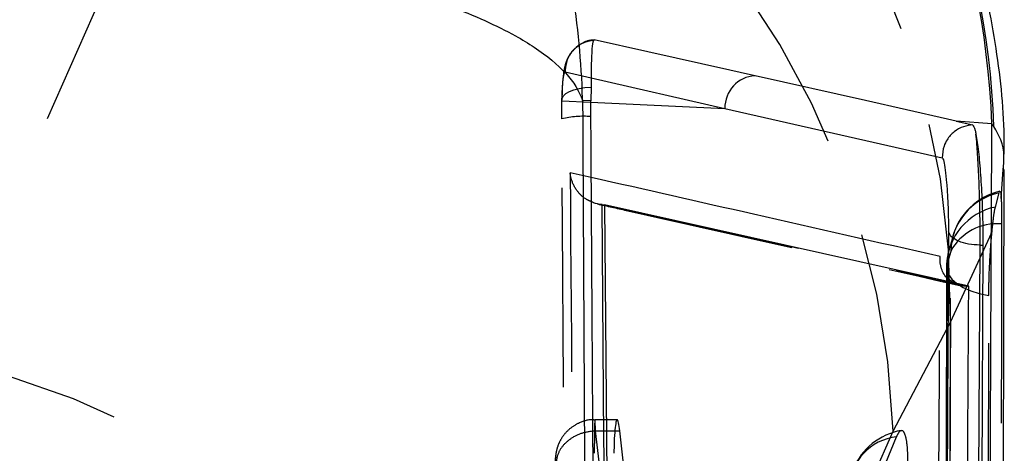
# Model space of a CAD drawing. Extents: x 32 to 386, y 97 to 276.
# Tile 31 of 34: x 267.94 to 274.22, y 251.49 to 254.25. Entities that reach past the tile are written whole.
import ezdxf

# ---------------------------------------------------------------- set-up
doc = ezdxf.new("R2010")
doc.units = 0
doc.linetypes.add('HIDDEN', pattern=[1.905, 1.27, -0.635])
doc.layers.get('0').update_dxf_attribs({"linetype": 'CONTINUOUS'})

msp = doc.modelspace()

# ---------------------------------------------------------------- linework, layer by layer
at = {"color": 7, "linetype": 'HIDDEN'}
for p, q in [((269.4031, 256.5258), (267.4455, 252.0928)), ((271.4206, 253.9203), (271.5852, 253.8827)), ((271.3993, 253.735), (271.5839, 253.7266)), ((274.198, 253.1124), (274.2103, 253.2978)), ((271.5863, 253.2474), (271.4517, 253.2779)), ((274.1611, 253.0589), (274.1857, 253.1494)), ((273.8745, 252.3259), (274.1388, 252.896)), ((273.8761, 252.7765), (273.851, 252.6906)), ((273.8491, 252.6755), (273.8318, 243.483)), ((273.9845, 252.554), (273.9909, 252.554)), ((273.5101, 251.6311), (273.8745, 252.3259)), ((271.7514, 251.7031), (271.6097, 251.7031)), ((271.5525, 247.1973), (273.5101, 251.6311)), ((271.6129, 251.6326), (271.613, 251.6326)), ((271.7575, 250.412), (271.6129, 251.6326)), ((271.613, 251.6326), (271.7365, 251.6326)), ((273.4626, 251.4282), (273.5311, 251.594))]:
    msp.add_line(p, q, dxfattribs=at)
at = {"color": 8, "linetype": 'CONTINUOUS'}
for p, q in [((271.5852, 253.8827), (272.4378, 253.6878)), ((271.5839, 253.7266), (272.4378, 253.6878)), ((273.8619, 252.9037), (273.8603, 252.6013)), ((274.0197, 244.698), (274.0641, 252.8158)), ((271.7365, 251.6326), (271.7684, 251.6326))]:
    msp.add_line(p, q, dxfattribs=at)
at = {"color": 7, "linetype": 'CONTINUOUS'}
for p, q in [((271.5847, 253.8223), (271.5839, 253.7356)), ((271.5839, 253.7356), (271.5309, 253.7373)), ((271.5837, 253.6356), (271.5839, 253.7356)), ((272.4378, 253.6878), (273.822, 253.372)), ((274.1383, 253.5897), (273.911, 253.6063)), ((273.911, 253.6063), (274.0163, 253.5823)), ((274.1508, 253.5721), (274.1383, 253.5897)), ((274.191, 244.698), (274.2177, 253.2977)), ((271.6555, 253.0744), (271.6697, 253.0739)), ((271.6697, 253.0739), (271.6713, 253.0739)), ((271.6713, 253.0739), (271.7246, 246.6738)), ((273.9909, 252.554), (271.6713, 253.0739)), ((274.0814, 252.8158), (274.0379, 244.698)), ((274.0641, 252.8158), (274.0814, 252.8158)), ((271.9078, 250.4129), (271.7684, 251.6326))]:
    msp.add_line(p, q, dxfattribs=at)
at = {"color": 7, "linetype": 'CONTINUOUS', "flags": 128}
for points in [[(272.6305, 253.8955), (272.6004, 253.9023), (272.4697, 253.9316), (271.9472, 254.0486), (271.6053, 254.1248)], [(273.911, 253.6063), (273.8558, 253.6188), (273.333, 253.7372), (272.6305, 253.8955)]]:
    msp.add_lwpolyline(points, dxfattribs=at)
at = {"color": 7, "linetype": 'HIDDEN', "flags": 128}
for points in [[(271.3993, 253.735), (271.4001, 253.7516), (271.4086, 253.7676), (271.4245, 253.7825), (271.4471, 253.7956), (271.4756, 253.8066), (271.5089, 253.8148), (271.5457, 253.8202), (271.5847, 253.8223)], [(274.2005, 252.9512), (274.1988, 252.2396), (274.1916, 249.3733), (274.1769, 243.7647)], [(273.8555, 243.5888), (273.8572, 244.3055), (273.8638, 247.1722), (273.8761, 252.7765)], [(273.851, 252.6906), (273.8497, 251.9739), (273.8443, 249.1072), (273.8332, 243.4965)], [(273.851, 252.6906), (273.8511, 252.6594), (273.862, 252.6287), (273.8834, 252.5991), (273.9147, 252.5716), (273.9551, 252.5469), (274.0035, 252.5255), (274.0586, 252.5081), (274.119, 252.4952)], [(274.1046, 243.302), (274.1057, 244.0075), (274.1104, 246.8739), (274.119, 252.4952)]]:
    msp.add_lwpolyline(points, dxfattribs=at)
at = {"color": 7, "linetype": 'CONTINUOUS'}
for centre, radius, start, end in [((269.0768, 253.4091), 5.0647, 2.04344, 79.91939), ((269.0869, 253.4061), 5.0666, 1.87789, 79.93156), ((272.6408, 253.6928), 0.2031, 92.90996, 181.38317)]:
    msp.add_arc(centre, radius, start, end, dxfattribs=at)
at = {"color": 7, "linetype": 'HIDDEN'}
for centre, radius, start, end in [((268.6645, 252.4173), 5.2108, 358.99474, 77.54328), ((268.3183, 251.4453), 5.1951, 2.04977, 77.94764), ((271.5379, 253.034), 0.6033, 85.64271, 103.37939), ((274.2671, 252.7669), 0.3911, 102.01797, 178.6014), ((274.2813, 252.764), 0.406, 103.12043, 165.30953), ((274.2375, 252.6799), 0.3867, 101.40508, 178.41137), ((274.1702, 252.619), 0.3336, 84.79182, 151.83575), ((274.2557, 252.6748), 0.406, 162.74698, 179.89775), ((266.3612, 247.0126), 5.1946, 2.03762, 77.9523), ((273.6312, 251.2351), 0.406, 100.11178, 157.54384), ((273.5659, 251.2619), 0.3339, 95.98327, 178.56699)]:
    msp.add_arc(centre, radius, start, end, dxfattribs=at)
at = {"color": 7, "linetype": 'CONTINUOUS'}
for points, knots in [([(271.5309, 253.7373), (271.5308, 253.7422), (271.5188, 254.2125), (271.4226, 254.7915), (271.1418, 255.6081), (270.843, 256.2306), (270.3443, 256.9396), (269.7398, 257.5491), (269.0735, 258.0314), (268.3637, 258.3986), (267.8715, 258.5451), (267.6254, 258.6183)], [0, 0, 0, 0, 0.002184, 0.212738, 0.260333, 0.390635, 0.520928, 0.646405, 0.771873, 0.885939, 1, 1, 1, 1]), ([(274.2123, 253.2945), (274.2145, 253.3538), (274.224, 253.6087), (274.1738, 254.0739), (274.0535, 254.6763), (273.8535, 255.2707), (273.5807, 255.8422), (273.2368, 256.3793), (272.8154, 256.8859), (272.3219, 257.3427), (271.7676, 257.7316), (271.1862, 258.0384), (270.5886, 258.2538), (270.183, 258.3687), (269.9786, 258.3926), (269.9775, 258.3928)], [0, 0, 0, 0, 0.025718, 0.110453, 0.196552, 0.283536, 0.371086, 0.458981, 0.547104, 0.643109, 0.736188, 0.826429, 0.914136, 0.999527, 1, 1, 1, 1]), ([(271.6053, 254.1248), (271.6012, 254.1203), (271.5929, 254.1113), (271.5873, 254.0264), (271.5855, 253.9214), (271.5849, 253.8459), (271.5847, 253.8223)], [0, 0, 0, 0, 0.284204, 0.575999, 0.86782, 1, 1, 1, 1]), ([(271.5309, 253.7373), (271.5386, 252.3081), (271.5538, 249.4624), (271.5723, 246.6169), (271.5815, 245.2005)], [0, 0, 0, 0, 0.502233, 1, 1, 1, 1]), ([(271.6353, 246.2113), (271.6342, 246.3464), (271.6289, 247.0218), (271.6103, 249.4966), (271.5953, 251.8362), (271.5837, 253.6356)], [0, 0, 0, 0, 0.0545862, 0.2729311, 1, 1, 1, 1]), ([(274.0163, 253.5823), (273.9964, 253.5798), (273.9541, 253.5744), (273.896, 253.5411), (273.8554, 253.4956), (273.8268, 253.4384), (273.8239, 253.3977), (273.822, 253.372)], [0, 0, 0, 0, 0.188958, 0.402808, 0.618039, 0.75914, 1, 1, 1, 1]), ([(274.0163, 253.5823), (274.0215, 253.5758), (274.0283, 253.5673), (274.0354, 253.532), (274.0371, 253.5238)], [0, 0, 0, 0, 0.76572, 1, 1, 1, 1]), ([(274.0371, 253.5238), (274.0399, 253.5073), (274.048, 253.4608), (274.0604, 253.3461), (274.0722, 253.1815), (274.0797, 253.003), (274.0816, 252.8807), (274.0814, 252.8224), (274.0814, 252.816)], [0, 0, 0, 0, 0.118146, 0.3326974, 0.5469778, 0.7606692, 0.973706, 1, 1, 1, 1]), ([(274.0641, 252.8162), (274.064, 252.8706), (274.0637, 252.9798), (274.0592, 253.16), (274.0524, 253.3262), (274.0446, 253.4515), (274.0393, 253.5029), (274.0371, 253.5238)], [0, 0, 0, 0, 0.2132151, 0.4270634, 0.6401451, 0.8536963, 1, 1, 1, 1]), ([(273.822, 253.372), (273.8222, 253.372), (273.8253, 253.3712), (273.8318, 253.3559), (273.8414, 253.2998), (273.8502, 253.2158), (273.857, 253.1138), (273.8615, 253.0037), (273.8618, 252.937), (273.8619, 252.9037)], [0, 0, 0, 0, 0.011444, 0.176797, 0.341933, 0.506668, 0.670985, 0.835827, 1, 1, 1, 1]), ([(271.6555, 253.0744), (271.6359, 253.0767), (271.6113, 253.0795), (271.5914, 253.0902), (271.5874, 253.0924)], [0, 0, 0, 0, 0.795889, 1, 1, 1, 1]), ([(271.7073, 246.6728), (271.7073, 246.6731), (271.6983, 247.7407), (271.6792, 249.8743), (271.6635, 252.0079), (271.6555, 253.0742), (271.6555, 253.0744)], [0, 0, 0, 0, 0.000156, 0.50028, 0.999922, 1, 1, 1, 1]), ([(274.0641, 252.816), (274.039, 252.8174), (273.9888, 252.8201), (273.9242, 252.8402), (273.8767, 252.8689), (273.8668, 252.8922), (273.8619, 252.9039)], [0, 0, 0, 0, 0.249996, 0.499992, 0.750003, 1, 1, 1, 1]), ([(273.9001, 252.5743), (273.8864, 252.5825), (273.8434, 252.6079), (273.8129, 252.6669), (273.8065, 252.7165), (273.8091, 252.7428), (273.8091, 252.7433)], [0, 0, 0, 0, 0.183861, 0.574946, 0.991692, 1, 1, 1, 1]), ([(273.9474, 245.3554), (273.9478, 245.4216), (273.9512, 245.9654), (273.9662, 248.3649), (273.98, 250.6983), (273.9909, 252.554)], [0, 0, 0, 0, 0.027574, 0.226656, 1, 1, 1, 1]), ([(271.7684, 251.6326), (271.7658, 251.652), (271.7605, 251.6909), (271.7517, 251.7087), (271.7434, 251.6931), (271.7365, 251.6433), (271.732, 251.5717), (271.7309, 251.5145), (271.7304, 251.4893)], [0, 0, 0, 0, 0.173114, 0.34622, 0.519535, 0.692395, 0.864223, 1, 1, 1, 1])]:
    msp.add_open_spline(points, degree=3, knots=knots, dxfattribs=at)
at = {"color": 8, "linetype": 'CONTINUOUS'}
for points, knots in [([(267.5954, 254.8859), (267.7622, 254.875), (268.179, 254.8475), (268.8297, 254.7705), (269.5242, 254.6578), (270.1632, 254.5129), (270.7022, 254.343), (271.0362, 254.1927), (271.3632, 253.9948), (271.4921, 253.8537), (271.5305, 253.7385), (271.5309, 253.7373)], [0, 0, 0, 0, 0.079151, 0.19771, 0.328122, 0.458543, 0.593965, 0.729396, 0.778879, 0.99773, 1, 1, 1, 1]), ([(274.0978, 244.698), (274.1055, 246.3166), (274.1195, 249.2799), (274.1324, 252.2445), (274.1383, 253.5897)], [0, 0, 0, 0, 0.546225, 1, 1, 1, 1]), ([(274.2103, 253.2978), (274.2131, 253.3258), (274.225, 253.4461), (274.183, 253.5174), (274.1508, 253.5721)], [0, 0, 0, 0, 0.232287, 1, 1, 1, 1]), ([(273.8091, 252.7433), (273.4125, 252.8333), (272.6689, 253.0021), (271.9307, 253.1694), (271.5863, 253.2474)], [0, 0, 0, 0, 0.53343, 1, 1, 1, 1])]:
    msp.add_open_spline(points, degree=3, knots=knots, dxfattribs=at)
at = {"color": 7, "linetype": 'HIDDEN'}
for points, knots in [([(271.6044, 254.1217), (271.5971, 254.122), (271.5668, 254.1232), (271.5205, 254.1011), (271.4748, 254.0662), (271.4453, 254.0273), (271.4277, 253.9904), (271.4171, 253.9553), (271.4071, 253.9006), (271.4012, 253.8354), (271.3996, 253.7604), (271.3992, 253.7399)], [0, 0, 0, 0, 0.037925, 0.156341, 0.253426, 0.338422, 0.414515, 0.488275, 0.5924, 0.888624, 1, 1, 1, 1]), ([(271.4207, 253.9203), (271.4235, 253.9471), (271.4291, 254.0007), (271.4758, 254.0686), (271.5379, 254.1125), (271.5847, 254.1211), (271.6053, 254.1248)], [0, 0, 0, 0, 0.264527, 0.529056, 0.793582, 1, 1, 1, 1]), ([(271.3993, 253.735), (271.3997, 253.7482), (271.401, 253.7933), (271.4051, 253.8576), (271.4122, 253.9115), (271.4178, 253.9174), (271.4206, 253.9203)], [0, 0, 0, 0, 0.121275, 0.413487, 0.707089, 1, 1, 1, 1]), ([(271.3983, 253.6209), (271.3983, 253.6552), (271.3983, 253.6945), (271.3992, 253.7304), (271.3993, 253.735)], [0, 0, 0, 0, 0.872725, 1, 1, 1, 1]), ([(271.4522, 246.1966), (271.4511, 246.3317), (271.4456, 247.0072), (271.4261, 249.4819), (271.4104, 251.8216), (271.3983, 253.6209)], [0, 0, 0, 0, 0.0545866, 0.2729328, 1, 1, 1, 1]), ([(271.4517, 253.2779), (271.4602, 252.1469), (271.4771, 249.8805), (271.497, 247.6142), (271.5069, 246.4789)], [0, 0, 0, 0, 0.499048, 1, 1, 1, 1]), ([(271.5874, 253.0924), (271.5751, 253.0981), (271.5386, 253.1148), (271.4897, 253.1648), (271.4605, 253.2231), (271.453, 253.2639), (271.4518, 253.2772), (271.4517, 253.2779)], [0, 0, 0, 0, 0.144527, 0.429898, 0.814587, 0.990199, 1, 1, 1, 1]), ([(274.1901, 253.1554), (274.1907, 253.1568), (274.1938, 253.1627), (274.1964, 253.1407), (274.1978, 253.1166), (274.198, 253.1124)], [0, 0, 0, 0, 0.195412, 0.858659, 1, 1, 1, 1]), ([(274.198, 253.1124), (274.1988, 253.0938), (274.2004, 253.0524), (274.2005, 252.9871), (274.2005, 252.9512)], [0, 0, 0, 0, 0.45046, 1, 1, 1, 1]), ([(271.6253, 253.0788), (271.6866, 253.065), (272.4521, 252.8937), (273.2288, 252.7184), (273.9433, 252.5573)], [0, 0, 0, 0, 0.080176, 1, 1, 1, 1]), ([(271.6697, 253.0739), (272.0538, 252.9879), (272.8227, 252.8157), (273.5962, 252.6415), (273.9845, 252.554), (273.9845, 252.554)], [0, 0, 0, 0, 0.4994086, 0.9999388, 1, 1, 1, 1]), ([(274.1388, 252.896), (274.1423, 252.9301), (274.1492, 252.9984), (274.1566, 253.0428), (274.1604, 253.0567), (274.1611, 253.0589)], [0, 0, 0, 0, 0.457267, 0.914446, 1, 1, 1, 1]), ([(273.8868, 252.8633), (273.8857, 252.858), (273.8822, 252.8405), (273.8733, 252.813), (273.867, 252.7937)], [0, 0, 0, 0, 0.301648, 1, 1, 1, 1]), ([(274.119, 252.4952), (274.1194, 252.5339), (274.1204, 252.6136), (274.1268, 252.7467), (274.1338, 252.8415), (274.138, 252.8874), (274.1388, 252.896)], [0, 0, 0, 0, 0.297633, 0.612614, 0.927287, 1, 1, 1, 1]), ([(273.7646, 245.159), (273.7653, 245.2714), (273.7689, 245.8617), (273.7842, 248.3898), (273.798, 250.8054), (273.8091, 252.7433)], [0, 0, 0, 0, 0.044496, 0.233463, 1, 1, 1, 1]), ([(273.8603, 252.6013), (273.8602, 252.5827), (273.8576, 252.0863), (273.8449, 249.6791), (273.8317, 247.2626), (273.8207, 245.324), (273.8205, 245.2962)], [0, 0, 0, 0, 0.007653, 0.203845, 0.988613, 1, 1, 1, 1]), ([(273.9845, 252.554), (273.9718, 252.5547), (273.9429, 252.5565), (273.9137, 252.5649), (273.9023, 252.5728), (273.9001, 252.5743)], [0, 0, 0, 0, 0.389796, 0.883622, 1, 1, 1, 1]), ([(273.8745, 252.3259), (273.8688, 250.5525), (273.8583, 247.24), (273.8472, 243.9264), (273.842, 242.3868)], [0, 0, 0, 0, 0.535379, 1, 1, 1, 1]), ([(271.6097, 251.7006), (271.6039, 251.7014), (271.5684, 251.7064), (271.509, 251.6854), (271.4461, 251.6465), (271.4047, 251.6002), (271.3791, 251.5546), (271.3651, 251.5127), (271.3585, 251.4748), (271.356, 251.4425), (271.3557, 251.4188), (271.3555, 251.4081)], [0, 0, 0, 0, 0.039024, 0.240932, 0.401773, 0.537721, 0.654184, 0.75335, 0.8355, 0.92553, 1, 1, 1, 1]), ([(271.613, 251.6326), (271.613, 251.6326), (271.6126, 251.6512), (271.6116, 251.6859), (271.61, 251.7081), (271.6084, 251.6976), (271.607, 251.6545), (271.6061, 251.5834), (271.6056, 251.5216), (271.6056, 251.4893), (271.6056, 251.4893)], [0, 0, 0, 0, 0.000104, 0.150852, 0.322529, 0.491939, 0.659996, 0.82897, 0.999899, 1, 1, 1, 1]), ([(271.6129, 251.6326), (271.5849, 251.6291), (271.5288, 251.6221), (271.4542, 251.5853), (271.3975, 251.5339), (271.3746, 251.4894), (271.3661, 251.4569), (271.3649, 251.4456), (271.364, 251.4371)], [0, 0, 0, 0, 0.221151, 0.442302, 0.663452, 0.884604, 0.912559, 1, 1, 1, 1]), ([(273.5311, 251.594), (273.5379, 251.6076), (273.5527, 251.6376), (273.5735, 251.6377), (273.5906, 251.5956), (273.6005, 251.5206), (273.6016, 251.4545), (273.6021, 251.4257)], [0, 0, 0, 0, 0.18017, 0.397492, 0.614807, 0.83213, 1, 1, 1, 1])]:
    msp.add_open_spline(points, degree=3, knots=knots, dxfattribs=at)

doc.saveas('drawing.dxf')
